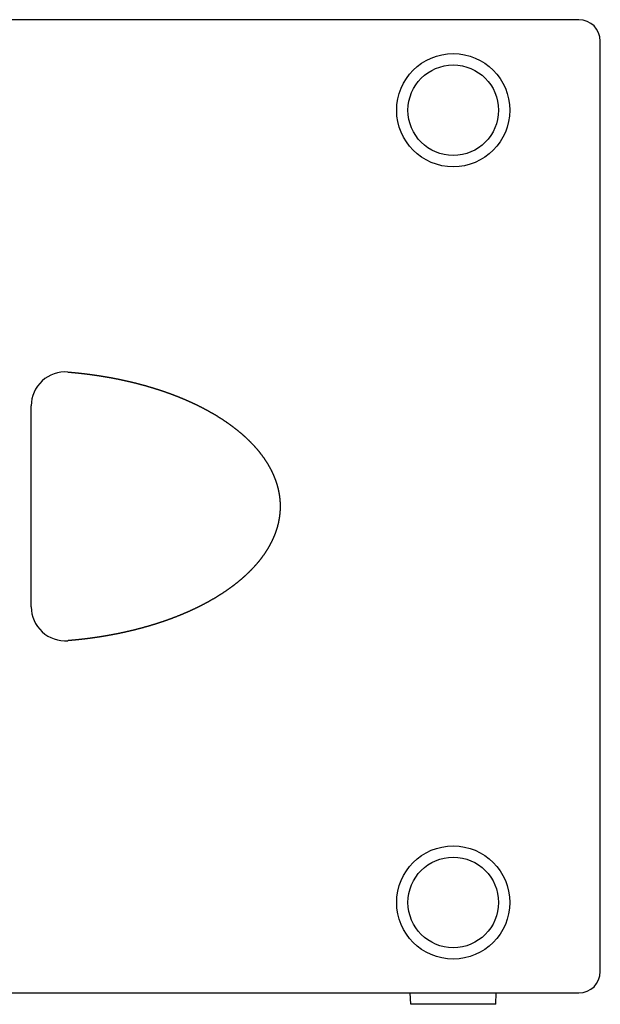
# Model space of a CAD drawing. Extents: x -55 to 3310, y -427 to 1727.
# Tile 3 of 79: x 199 to 455, y 487 to 922. Entities that reach past the tile are written whole.
import ezdxf

# ---------------------------------------------------------------- set-up
doc = ezdxf.new("R2010")
doc.units = 0
doc.linetypes.add('DURCHGEHEND', pattern=[0])
doc.layers.add('KF_PASSIO_SUB_15_RIGHT', color=7, linetype='DURCHGEHEND')

# ---------------------------------------------------------------- blocks, each defined once
blk = doc.blocks.new('KF_PASSIO_SUB_15_RIGHT')
at = {"layer": 'KF_PASSIO_SUB_15_RIGHT'}
for p, q in [((245.5, 0), (-245.5, 0)), ((255, -10), (255, -9.5)), ((255, -420), (255, -10)), ((3.5, -259.3938), (3.5, -170.6062)), ((255, -420.5), (255, -420)), ((-245.5, -430), (245.5, -430)), ((171.2, -435), (171.0254, -430)), ((208.8, -435), (208.9746, -430)), ((208.8, -435), (171.2, -435))]:
    blk.add_line(p, q, dxfattribs=at)
blk.add_polyline3d([(19.7154, -155.655, 0), (19.8625, -155.668, 0), (20.0095, -155.68, 0), (20.1566, -155.692, 0), (20.3036, -155.704, 0), (20.4507, -155.717, 0), (20.5978, -155.729, 0), (20.7449, -155.742, 0), (20.892, -155.755, 0), (21.0391, -155.768, 0), (21.1862, -155.781, 0), (21.3333, -155.794, 0), (21.4804, -155.807, 0), (21.6275, -155.82, 0), (21.7746, -155.834, 0), (21.9218, -155.847, 0), (22.0689, -155.861, 0), (22.216, -155.875, 0), (22.3632, -155.889, 0), (22.5103, -155.903, 0), (22.6575, -155.917, 0), (22.8046, -155.931, 0), (22.9518, -155.946, 0), (23.0989, -155.96, 0), (23.2461, -155.975, 0), (23.3932, -155.989, 0), (23.5404, -156.004, 0), (23.6876, -156.019, 0), (23.8347, -156.034, 0), (23.9819, -156.049, 0), (24.129, -156.065, 0), (24.2762, -156.08, 0), (24.4234, -156.095, 0), (24.5705, -156.111, 0), (24.7177, -156.127, 0), (24.8649, -156.143, 0), (25.012, -156.159, 0), (25.1592, -156.175, 0), (25.3063, -156.191, 0), (25.4535, -156.207, 0), (25.6006, -156.223, 0), (25.7478, -156.24, 0), (25.8949, -156.257, 0), (26.0421, -156.273, 0), (26.1892, -156.29, 0), (26.3364, -156.307, 0), (26.4835, -156.324, 0), (26.6306, -156.342, 0), (26.7778, -156.359, 0), (26.9249, -156.376, 0), (27.072, -156.394, 0), (27.2191, -156.411, 0), (27.3662, -156.429, 0), (27.5134, -156.447, 0), (27.6605, -156.465, 0), (27.8076, -156.483, 0), (27.9546, -156.502, 0), (28.1017, -156.52, 0), (28.2488, -156.538, 0), (28.3959, -156.557, 0), (28.5429, -156.576, 0), (28.69, -156.594, 0), (28.837, -156.613, 0), (28.9841, -156.632, 0), (29.1311, -156.652, 0), (29.2781, -156.671, 0), (29.4251, -156.69, 0), (29.5721, -156.71, 0), (29.7191, -156.729, 0), (29.8661, -156.749, 0), (30.0131, -156.769, 0), (30.1601, -156.789, 0), (30.307, -156.809, 0), (30.454, -156.829, 0), (30.6009, -156.849, 0), (30.7478, -156.87, 0), (30.8948, -156.89, 0), (31.0417, -156.911, 0), (31.1886, -156.932, 0), (31.3354, -156.953, 0), (31.4823, -156.974, 0), (31.6292, -156.995, 0), (31.776, -157.016, 0), (31.9228, -157.038, 0), (32.0697, -157.059, 0), (32.2165, -157.081, 0), (32.3633, -157.102, 0), (32.51, -157.124, 0), (32.6568, -157.146, 0), (32.8035, -157.168, 0), (32.9503, -157.19, 0), (33.097, -157.213, 0), (33.2437, -157.235, 0), (33.3904, -157.258, 0), (33.5371, -157.28, 0), (33.6837, -157.303, 0), (33.8304, -157.326, 0), (33.977, -157.349, 0), (34.1236, -157.372, 0), (34.2702, -157.395, 0), (34.4168, -157.419, 0), (34.5634, -157.442, 0), (34.7099, -157.466, 0), (34.8564, -157.489, 0), (35.0029, -157.513, 0), (35.1494, -157.537, 0), (35.2959, -157.561, 0), (35.4423, -157.585, 0), (35.5888, -157.61, 0), (35.7352, -157.634, 0), (35.8816, -157.659, 0), (36.028, -157.683, 0), (36.1743, -157.708, 0), (36.3207, -157.733, 0), (36.467, -157.758, 0), (36.6133, -157.783, 0), (36.7595, -157.808, 0), (36.9058, -157.834, 0), (37.052, -157.859, 0), (37.1982, -157.885, 0), (37.3444, -157.91, 0), (37.4906, -157.936, 0), (37.6367, -157.962, 0), (37.7829, -157.988, 0), (37.929, -158.015, 0), (38.075, -158.041, 0), (38.2211, -158.067, 0), (38.3671, -158.094, 0), (38.5131, -158.121, 0), (38.6591, -158.147, 0), (38.8051, -158.174, 0), (38.951, -158.201, 0), (39.0969, -158.228, 0), (39.2428, -158.256, 0), (39.3887, -158.283, 0), (39.5345, -158.311, 0), (39.6803, -158.338, 0), (39.8261, -158.366, 0), (39.9718, -158.394, 0), (40.1176, -158.422, 0), (40.2633, -158.45, 0), (40.4089, -158.478, 0), (40.5546, -158.507, 0), (40.7002, -158.535, 0), (40.8458, -158.564, 0), (40.9914, -158.592, 0), (41.1369, -158.621, 0), (41.2824, -158.65, 0), (41.4279, -158.679, 0), (41.5733, -158.709, 0), (41.7188, -158.738, 0), (41.8642, -158.767, 0), (42.0095, -158.797, 0), (42.1549, -158.827, 0), (42.3002, -158.856, 0), (42.4454, -158.886, 0), (42.5907, -158.916, 0), (42.7359, -158.947, 0), (42.8811, -158.977, 0), (43.0262, -159.007, 0), (43.1713, -159.038, 0), (43.3164, -159.068, 0), (43.4615, -159.099, 0), (43.6065, -159.13, 0), (43.7515, -159.161, 0), (43.8964, -159.192, 0), (44.0414, -159.224, 0), (44.1863, -159.255, 0), (44.3311, -159.287, 0), (44.4759, -159.318, 0), (44.6207, -159.35, 0), (44.7655, -159.382, 0), (44.9102, -159.414, 0), (45.0549, -159.446, 0), (45.1995, -159.478, 0), (45.3441, -159.511, 0), (45.4887, -159.543, 0), (45.6333, -159.576, 0), (45.7778, -159.609, 0), (45.9223, -159.641, 0), (46.0667, -159.674, 0), (46.2111, -159.708, 0), (46.3554, -159.741, 0), (46.4998, -159.774, 0), (46.6441, -159.808, 0), (46.7883, -159.841, 0), (46.9325, -159.875, 0), (47.0767, -159.909, 0), (47.2208, -159.943, 0), (47.3649, -159.977, 0), (47.509, -160.011, 0), (47.653, -160.046, 0), (47.797, -160.08, 0), (47.9409, -160.115, 0), (48.0848, -160.149, 0), (48.2287, -160.184, 0), (48.3725, -160.219, 0), (48.5163, -160.254, 0), (48.66, -160.29, 0), (48.8037, -160.325, 0), (48.9474, -160.36, 0), (49.091, -160.396, 0), (49.2345, -160.432, 0), (49.3781, -160.468, 0), (49.5216, -160.504, 0), (49.665, -160.54, 0), (49.8084, -160.576, 0), (49.9518, -160.612, 0), (50.0951, -160.649, 0), (50.2384, -160.685, 0), (50.3816, -160.722, 0), (50.5248, -160.759, 0), (50.6679, -160.796, 0), (50.811, -160.833, 0), (50.9541, -160.87, 0), (51.0971, -160.908, 0), (51.24, -160.945, 0), (51.383, -160.983, 0), (51.5258, -161.021, 0), (51.6687, -161.058, 0), (51.8114, -161.096, 0), (51.9542, -161.135, 0), (52.0969, -161.173, 0), (52.2395, -161.211, 0), (52.3821, -161.25, 0), (52.5246, -161.288, 0), (52.6671, -161.327, 0), (52.8096, -161.366, 0), (52.952, -161.405, 0), (53.0943, -161.444, 0), (53.2366, -161.483, 0), (53.3789, -161.523, 0), (53.5211, -161.562, 0), (53.6632, -161.602, 0), (53.8053, -161.642, 0), (53.9474, -161.682, 0), (54.0894, -161.722, 0), (54.2314, -161.762, 0), (54.3733, -161.802, 0), (54.5151, -161.843, 0), (54.6569, -161.883, 0), (54.7987, -161.924, 0), (54.9404, -161.965, 0), (55.082, -162.006, 0), (55.2236, -162.047, 0), (55.3651, -162.088, 0), (55.5066, -162.129, 0), (55.6481, -162.171, 0), (55.7894, -162.212, 0), (55.9308, -162.254, 0), (56.072, -162.296, 0), (56.2133, -162.338, 0), (56.3544, -162.38, 0), (56.4955, -162.422, 0), (56.6366, -162.465, 0), (56.7776, -162.507, 0), (56.9185, -162.55, 0), (57.0594, -162.593, 0), (57.2002, -162.635, 0), (57.341, -162.678, 0), (57.4817, -162.722, 0), (57.6224, -162.765, 0), (57.763, -162.808, 0), (57.9036, -162.852, 0), (58.0441, -162.896, 0), (58.1845, -162.939, 0), (58.3249, -162.983, 0), (58.4652, -163.027, 0), (58.6054, -163.072, 0), (58.7456, -163.116, 0), (58.8858, -163.16, 0), (59.0259, -163.205, 0), (59.1659, -163.25, 0), (59.3059, -163.295, 0), (59.4458, -163.34, 0), (59.5856, -163.385, 0), (59.7254, -163.43, 0), (59.8651, -163.475, 0), (60.0048, -163.521, 0), (60.1444, -163.567, 0), (60.2839, -163.612, 0), (60.4234, -163.658, 0), (60.5628, -163.704, 0), (60.7021, -163.751, 0), (60.8414, -163.797, 0), (60.9806, -163.843, 0), (61.1198, -163.89, 0), (61.2589, -163.937, 0), (61.3979, -163.984, 0), (61.5369, -164.031, 0), (61.6758, -164.078, 0), (61.8147, -164.125, 0), (61.9534, -164.173, 0), (62.0922, -164.22, 0), (62.2308, -164.268, 0), (62.3694, -164.316, 0), (62.5079, -164.364, 0), (62.6464, -164.412, 0), (62.7847, -164.46, 0), (62.9231, -164.508, 0), (63.0613, -164.557, 0), (63.1995, -164.605, 0), (63.3376, -164.654, 0), (63.4757, -164.703, 0), (63.6137, -164.752, 0), (63.7516, -164.801, 0), (63.8894, -164.85, 0), (64.0272, -164.9, 0), (64.1649, -164.949, 0), (64.3025, -164.999, 0), (64.4401, -165.049, 0), (64.5776, -165.099, 0), (64.715, -165.149, 0), (64.8524, -165.199, 0), (64.9897, -165.25, 0), (65.1269, -165.3, 0), (65.2641, -165.351, 0), (65.4011, -165.402, 0), (65.5381, -165.453, 0), (65.6751, -165.504, 0), (65.8119, -165.555, 0), (65.9487, -165.606, 0), (66.0854, -165.658, 0), (66.222, -165.71, 0), (66.3586, -165.761, 0), (66.4951, -165.813, 0), (66.6315, -165.865, 0), (66.7679, -165.918, 0), (66.9041, -165.97, 0), (67.0403, -166.022, 0), (67.1764, -166.075, 0), (67.3125, -166.128, 0), (67.4484, -166.181, 0), (67.5843, -166.234, 0), (67.7201, -166.287, 0), (67.8558, -166.34, 0), (67.9915, -166.394, 0), (68.1271, -166.447, 0), (68.2626, -166.501, 0), (68.398, -166.555, 0), (68.5333, -166.609, 0), (68.6686, -166.663, 0), (68.8038, -166.717, 0), (68.9389, -166.772, 0), (69.0739, -166.826, 0), (69.2088, -166.881, 0), (69.3437, -166.936, 0), (69.4785, -166.991, 0), (69.6131, -167.046, 0), (69.7478, -167.102, 0), (69.8823, -167.157, 0), (70.0167, -167.213, 0), (70.1511, -167.268, 0), (70.2854, -167.324, 0), (70.4196, -167.38, 0), (70.5537, -167.436, 0), (70.6878, -167.493, 0), (70.8217, -167.549, 0), (70.9556, -167.606, 0), (71.0894, -167.663, 0), (71.2231, -167.719, 0), (71.3567, -167.776, 0), (71.4902, -167.834, 0), (71.6236, -167.891, 0), (71.757, -167.948, 0), (71.8903, -168.006, 0), (72.0234, -168.064, 0), (72.1565, -168.122, 0), (72.2895, -168.18, 0), (72.4225, -168.238, 0), (72.5553, -168.296, 0), (72.688, -168.355, 0), (72.8207, -168.413, 0), (72.9533, -168.472, 0), (73.0857, -168.531, 0), (73.2181, -168.59, 0), (73.3504, -168.649, 0), (73.4826, -168.709, 0), (73.6147, -168.768, 0), (73.7468, -168.828, 0), (73.8787, -168.888, 0), (74.0105, -168.948, 0), (74.1423, -169.008, 0), (74.2739, -169.068, 0), (74.4055, -169.129, 0), (74.537, -169.189, 0), (74.6683, -169.25, 0), (74.7996, -169.311, 0), (74.9308, -169.372, 0), (75.0619, -169.433, 0), (75.1929, -169.494, 0), (75.3238, -169.556, 0), (75.4546, -169.617, 0), (75.5853, -169.679, 0), (75.7159, -169.741, 0), (75.8464, -169.803, 0), (75.9768, -169.865, 0), (76.1072, -169.927, 0), (76.2374, -169.99, 0), (76.3675, -170.053, 0), (76.4975, -170.115, 0), (76.6274, -170.178, 0), (76.7572, -170.242, 0), (76.887, -170.305, 0), (77.0166, -170.368, 0), (77.1461, -170.432, 0), (77.2755, -170.496, 0), (77.4049, -170.559, 0), (77.5342, -170.624, 0), (77.6634, -170.688, 0), (77.7926, -170.752, 0), (77.9217, -170.817, 0), (78.0507, -170.882, 0), (78.1797, -170.947, 0), (78.3086, -171.012, 0), (78.4374, -171.077, 0), (78.5661, -171.142, 0), (78.6947, -171.208, 0), (78.8233, -171.274, 0), (78.9518, -171.34, 0), (79.0802, -171.406, 0), (79.2085, -171.472, 0), (79.3368, -171.539, 0), (79.465, -171.605, 0), (79.593, -171.672, 0), (79.721, -171.739, 0), (79.849, -171.806, 0), (79.9768, -171.874, 0), (80.1045, -171.941, 0), (80.2322, -172.009, 0), (80.3598, -172.077, 0), (80.4872, -172.145, 0), (80.6146, -172.213, 0), (80.7419, -172.281, 0), (80.8691, -172.35, 0), (80.9962, -172.418, 0), (81.1232, -172.487, 0), (81.2501, -172.556, 0), (81.377, -172.626, 0), (81.5037, -172.695, 0), (81.6303, -172.765, 0), (81.7568, -172.834, 0), (81.8832, -172.904, 0), (82.0096, -172.974, 0), (82.1358, -173.045, 0), (82.2619, -173.115, 0), (82.3879, -173.186, 0), (82.5138, -173.256, 0), (82.6396, -173.327, 0), (82.7653, -173.399, 0), (82.8908, -173.47, 0), (83.0163, -173.541, 0), (83.1417, -173.613, 0), (83.2669, -173.685, 0), (83.392, -173.757, 0), (83.5171, -173.829, 0), (83.642, -173.901, 0), (83.7667, -173.974, 0), (83.8914, -174.047, 0), (84.016, -174.119, 0), (84.1404, -174.192, 0), (84.2647, -174.266, 0), (84.3889, -174.339, 0), (84.513, -174.413, 0), (84.6369, -174.486, 0), (84.7607, -174.56, 0), (84.8845, -174.634, 0), (85.008, -174.709, 0), (85.1315, -174.783, 0), (85.2548, -174.858, 0), (85.378, -174.932, 0), (85.5011, -175.007, 0), (85.624, -175.082, 0), (85.7468, -175.158, 0), (85.8695, -175.233, 0), (85.992, -175.309, 0), (86.1144, -175.385, 0), (86.2367, -175.461, 0), (86.3588, -175.537, 0), (86.4808, -175.613, 0), (86.6026, -175.69, 0), (86.7244, -175.766, 0), (86.8459, -175.843, 0), (86.9674, -175.92, 0), (87.0887, -175.997, 0), (87.2098, -176.075, 0), (87.3308, -176.152, 0), (87.4517, -176.23, 0), (87.5724, -176.308, 0), (87.693, -176.386, 0), (87.8134, -176.464, 0), (87.9337, -176.543, 0), (88.0538, -176.621, 0), (88.1737, -176.7, 0), (88.2936, -176.779, 0), (88.4132, -176.858, 0), (88.5327, -176.937, 0), (88.6521, -177.017, 0), (88.7713, -177.097, 0), (88.8904, -177.176, 0), (89.0093, -177.256, 0), (89.128, -177.337, 0), (89.2466, -177.417, 0), (89.365, -177.497, 0), (89.4832, -177.578, 0), (89.6013, -177.659, 0), (89.7192, -177.74, 0), (89.837, -177.821, 0), (89.9546, -177.903, 0), (90.072, -177.984, 0), (90.1893, -178.066, 0), (90.3064, -178.148, 0), (90.4233, -178.23, 0), (90.5401, -178.312, 0), (90.6567, -178.395, 0), (90.7731, -178.477, 0), (90.8893, -178.56, 0), (91.0054, -178.643, 0), (91.1213, -178.726, 0), (91.237, -178.81, 0), (91.3526, -178.893, 0), (91.4679, -178.977, 0), (91.5831, -179.061, 0), (91.6981, -179.145, 0), (91.8129, -179.229, 0), (91.9276, -179.313, 0), (92.0421, -179.398, 0), (92.1563, -179.482, 0), (92.2704, -179.567, 0), (92.3843, -179.652, 0), (92.4981, -179.738, 0), (92.6116, -179.823, 0), (92.725, -179.909, 0), (92.8381, -179.994, 0), (92.9511, -180.08, 0), (93.0639, -180.166, 0), (93.1765, -180.253, 0), (93.2889, -180.339, 0), (93.4011, -180.426, 0), (93.5131, -180.513, 0), (93.6249, -180.6, 0), (93.7365, -180.687, 0), (93.8479, -180.774, 0), (93.9592, -180.862, 0), (94.0702, -180.949, 0), (94.181, -181.037, 0), (94.2916, -181.125, 0), (94.402, -181.213, 0), (94.5123, -181.302, 0), (94.6223, -181.39, 0), (94.7321, -181.479, 0), (94.8417, -181.568, 0), (94.9511, -181.657, 0), (95.0602, -181.746, 0), (95.1692, -181.836, 0), (95.278, -181.925, 0), (95.3865, -182.015, 0), (95.4949, -182.105, 0), (95.603, -182.195, 0), (95.7109, -182.286, 0), (95.8186, -182.376, 0), (95.9261, -182.467, 0), (96.0334, -182.558, 0), (96.1405, -182.649, 0), (96.2473, -182.74, 0), (96.3539, -182.831, 0), (96.4603, -182.923, 0), (96.5665, -183.015, 0), (96.6724, -183.107, 0), (96.7782, -183.199, 0), (96.8837, -183.291, 0), (96.9889, -183.383, 0), (97.094, -183.476, 0), (97.1988, -183.569, 0), (97.3034, -183.662, 0), (97.4078, -183.755, 0), (97.5119, -183.848, 0), (97.6158, -183.942, 0), (97.7195, -184.035, 0), (97.8229, -184.129, 0), (97.9261, -184.223, 0), (98.0291, -184.317, 0), (98.1318, -184.412, 0), (98.2343, -184.506, 0), (98.3366, -184.601, 0), (98.4386, -184.696, 0), (98.5404, -184.791, 0), (98.642, -184.886, 0), (98.7433, -184.982, 0), (98.8443, -185.077, 0), (98.9451, -185.173, 0), (99.0457, -185.269, 0), (99.146, -185.365, 0), (99.2461, -185.461, 0), (99.3459, -185.558, 0), (99.4455, -185.654, 0), (99.5448, -185.751, 0), (99.6439, -185.848, 0), (99.7428, -185.945, 0), (99.8413, -186.043, 0), (99.9397, -186.14, 0), (100.038, -186.238, 0), (100.136, -186.336, 0), (100.233, -186.434, 0), (100.33, -186.532, 0), (100.428, -186.631, 0), (100.524, -186.73, 0), (100.621, -186.828, 0), (100.717, -186.928, 0), (100.814, -187.027, 0), (100.909, -187.126, 0), (101.005, -187.226, 0), (101.101, -187.326, 0), (101.196, -187.426, 0), (101.291, -187.526, 0), (101.385, -187.627, 0), (101.48, -187.727, 0), (101.574, -187.828, 0), (101.668, -187.929, 0), (101.761, -188.03, 0), (101.855, -188.132, 0), (101.948, -188.233, 0), (102.04, -188.335, 0), (102.133, -188.437, 0), (102.225, -188.54, 0), (102.317, -188.642, 0), (102.409, -188.745, 0), (102.501, -188.847, 0), (102.592, -188.95, 0), (102.683, -189.053, 0), (102.773, -189.157, 0), (102.864, -189.26, 0), (102.954, -189.364, 0), (103.044, -189.468, 0), (103.133, -189.572, 0), (103.223, -189.677, 0), (103.312, -189.781, 0), (103.4, -189.886, 0), (103.489, -189.991, 0), (103.577, -190.096, 0), (103.665, -190.201, 0), (103.752, -190.307, 0), (103.84, -190.412, 0), (103.927, -190.518, 0), (104.013, -190.624, 0), (104.1, -190.731, 0), (104.186, -190.837, 0), (104.272, -190.944, 0), (104.357, -191.051, 0), (104.442, -191.158, 0), (104.527, -191.265, 0), (104.612, -191.372, 0), (104.696, -191.48, 0), (104.78, -191.588, 0), (104.864, -191.696, 0), (104.947, -191.804, 0), (105.03, -191.912, 0), (105.113, -192.021, 0), (105.195, -192.13, 0), (105.277, -192.238, 0), (105.359, -192.348, 0), (105.441, -192.457, 0), (105.522, -192.566, 0), (105.603, -192.676, 0), (105.683, -192.786, 0), (105.763, -192.896, 0), (105.843, -193.006, 0), (105.923, -193.117, 0), (106.002, -193.227, 0), (106.081, -193.338, 0), (106.16, -193.449, 0), (106.238, -193.56, 0), (106.316, -193.672, 0), (106.393, -193.783, 0), (106.47, -193.895, 0), (106.547, -194.007, 0), (106.624, -194.119, 0), (106.7, -194.232, 0), (106.776, -194.344, 0), (106.851, -194.457, 0), (106.926, -194.569, 0), (107.001, -194.682, 0), (107.076, -194.795, 0), (107.15, -194.909, 0), (107.223, -195.022, 0), (107.296, -195.136, 0), (107.369, -195.249, 0), (107.442, -195.363, 0), (107.514, -195.477, 0), (107.586, -195.592, 0), (107.657, -195.706, 0), (107.728, -195.82, 0), (107.799, -195.935, 0), (107.869, -196.05, 0), (107.939, -196.165, 0), (108.009, -196.28, 0), (108.078, -196.395, 0), (108.147, -196.511, 0), (108.215, -196.626, 0), (108.283, -196.742, 0), (108.351, -196.858, 0), (108.418, -196.974, 0), (108.485, -197.09, 0), (108.551, -197.206, 0), (108.617, -197.323, 0), (108.683, -197.439, 0), (108.748, -197.556, 0), (108.813, -197.673, 0), (108.877, -197.79, 0), (108.941, -197.907, 0), (109.005, -198.024, 0), (109.068, -198.141, 0), (109.131, -198.259, 0), (109.194, -198.376, 0), (109.256, -198.494, 0), (109.317, -198.612, 0), (109.378, -198.73, 0), (109.439, -198.848, 0), (109.5, -198.966, 0), (109.559, -199.085, 0), (109.619, -199.203, 0), (109.678, -199.322, 0), (109.737, -199.44, 0), (109.795, -199.559, 0), (109.853, -199.678, 0), (109.91, -199.797, 0), (109.967, -199.917, 0), (110.024, -200.036, 0), (110.08, -200.155, 0), (110.136, -200.275, 0), (110.191, -200.395, 0), (110.246, -200.514, 0), (110.301, -200.634, 0), (110.355, -200.754, 0), (110.408, -200.874, 0), (110.461, -200.995, 0), (110.514, -201.115, 0), (110.566, -201.235, 0), (110.618, -201.356, 0), (110.669, -201.476, 0), (110.72, -201.597, 0), (110.771, -201.718, 0), (110.821, -201.839, 0), (110.871, -201.96, 0), (110.92, -202.081, 0), (110.969, -202.202, 0), (111.017, -202.324, 0), (111.065, -202.445, 0), (111.112, -202.567, 0), (111.159, -202.688, 0), (111.206, -202.81, 0), (111.252, -202.932, 0), (111.298, -203.054, 0), (111.343, -203.176, 0), (111.388, -203.298, 0), (111.432, -203.421, 0), (111.476, -203.544, 0), (111.52, -203.666, 0), (111.563, -203.789, 0), (111.605, -203.913, 0), (111.648, -204.036, 0), (111.689, -204.159, 0), (111.731, -204.283, 0), (111.772, -204.406, 0), (111.812, -204.53, 0), (111.852, -204.654, 0), (111.892, -204.778, 0), (111.931, -204.902, 0), (111.969, -205.027, 0), (112.008, -205.151, 0), (112.045, -205.276, 0), (112.083, -205.401, 0), (112.12, -205.525, 0), (112.156, -205.65, 0), (112.192, -205.776, 0), (112.227, -205.901, 0), (112.262, -206.026, 0), (112.297, -206.151, 0), (112.331, -206.277, 0), (112.365, -206.403, 0), (112.398, -206.528, 0), (112.43, -206.654, 0), (112.463, -206.78, 0), (112.494, -206.906, 0), (112.526, -207.032, 0), (112.556, -207.159, 0), (112.587, -207.285, 0), (112.616, -207.411, 0), (112.646, -207.538, 0), (112.675, -207.664, 0), (112.703, -207.791, 0), (112.731, -207.918, 0), (112.758, -208.045, 0), (112.785, -208.172, 0), (112.812, -208.299, 0), (112.838, -208.426, 0), (112.863, -208.553, 0), (112.888, -208.68, 0), (112.913, -208.807, 0), (112.937, -208.935, 0), (112.96, -209.062, 0), (112.983, -209.189, 0), (113.005, -209.317, 0), (113.027, -209.445, 0), (113.049, -209.572, 0), (113.07, -209.7, 0), (113.09, -209.828, 0), (113.11, -209.955, 0), (113.13, -210.083, 0), (113.149, -210.211, 0), (113.167, -210.339, 0), (113.185, -210.467, 0), (113.203, -210.595, 0), (113.22, -210.723, 0), (113.236, -210.851, 0), (113.252, -210.979, 0), (113.268, -211.107, 0), (113.283, -211.235, 0), (113.297, -211.363, 0), (113.311, -211.491, 0), (113.325, -211.619, 0), (113.338, -211.747, 0), (113.35, -211.876, 0), (113.362, -212.004, 0), (113.374, -212.132, 0), (113.385, -212.26, 0), (113.395, -212.388, 0), (113.405, -212.517, 0), (113.415, -212.645, 0), (113.424, -212.773, 0), (113.432, -212.901, 0), (113.44, -213.029, 0), (113.448, -213.158, 0), (113.455, -213.286, 0), (113.461, -213.414, 0), (113.467, -213.542, 0), (113.473, -213.67, 0), (113.478, -213.799, 0), (113.482, -213.927, 0), (113.486, -214.055, 0), (113.49, -214.183, 0), (113.493, -214.311, 0), (113.495, -214.439, 0), (113.497, -214.567, 0), (113.499, -214.695, 0), (113.5, -214.823, 0), (113.5, -214.951, 0), (113.5, -215.078, 0), (113.499, -215.206, 0), (113.498, -215.334, 0), (113.497, -215.462, 0), (113.495, -215.59, 0), (113.492, -215.717, 0), (113.489, -215.845, 0), (113.486, -215.973, 0), (113.482, -216.101, 0), (113.477, -216.228, 0), (113.472, -216.356, 0), (113.466, -216.484, 0), (113.46, -216.612, 0), (113.454, -216.739, 0), (113.447, -216.867, 0), (113.439, -216.995, 0), (113.431, -217.122, 0), (113.423, -217.25, 0), (113.414, -217.378, 0), (113.404, -217.505, 0), (113.394, -217.633, 0), (113.384, -217.76, 0), (113.373, -217.888, 0), (113.361, -218.016, 0), (113.349, -218.143, 0), (113.336, -218.271, 0), (113.323, -218.398, 0), (113.31, -218.526, 0), (113.296, -218.654, 0), (113.281, -218.781, 0), (113.266, -218.909, 0), (113.251, -219.036, 0), (113.235, -219.164, 0), (113.218, -219.291, 0), (113.201, -219.419, 0), (113.184, -219.546, 0), (113.166, -219.674, 0), (113.147, -219.801, 0), (113.128, -219.929, 0), (113.109, -220.056, 0), (113.089, -220.183, 0), (113.068, -220.311, 0), (113.047, -220.438, 0), (113.026, -220.566, 0), (113.004, -220.693, 0), (112.981, -220.82, 0), (112.958, -220.947, 0), (112.935, -221.074, 0), (112.911, -221.202, 0), (112.886, -221.329, 0), (112.861, -221.456, 0), (112.836, -221.583, 0), (112.81, -221.709, 0), (112.784, -221.836, 0), (112.757, -221.963, 0), (112.729, -222.09, 0), (112.701, -222.216, 0), (112.673, -222.343, 0), (112.644, -222.47, 0), (112.615, -222.596, 0), (112.585, -222.722, 0), (112.555, -222.849, 0), (112.524, -222.975, 0), (112.493, -223.101, 0), (112.461, -223.227, 0), (112.429, -223.353, 0), (112.396, -223.479, 0), (112.363, -223.605, 0), (112.329, -223.73, 0), (112.295, -223.856, 0), (112.261, -223.982, 0), (112.225, -224.107, 0), (112.19, -224.232, 0), (112.154, -224.357, 0), (112.118, -224.483, 0), (112.081, -224.608, 0), (112.043, -224.733, 0), (112.005, -224.857, 0), (111.967, -224.982, 0), (111.928, -225.107, 0), (111.889, -225.231, 0), (111.849, -225.355, 0), (111.809, -225.48, 0), (111.769, -225.604, 0), (111.727, -225.728, 0), (111.686, -225.851, 0), (111.644, -225.975, 0), (111.602, -226.099, 0), (111.559, -226.222, 0), (111.515, -226.346, 0), (111.472, -226.469, 0), (111.428, -226.592, 0), (111.383, -226.715, 0), (111.338, -226.837, 0), (111.292, -226.96, 0), (111.246, -227.083, 0), (111.2, -227.205, 0), (111.153, -227.327, 0), (111.106, -227.449, 0), (111.059, -227.571, 0), (111.01, -227.693, 0), (110.962, -227.814, 0), (110.913, -227.936, 0), (110.864, -228.057, 0), (110.814, -228.178, 0), (110.764, -228.299, 0), (110.713, -228.42, 0), (110.662, -228.54, 0), (110.611, -228.661, 0), (110.559, -228.781, 0), (110.507, -228.901, 0), (110.454, -229.021, 0), (110.401, -229.141, 0), (110.348, -229.261, 0), (110.294, -229.381, 0), (110.239, -229.5, 0), (110.185, -229.62, 0), (110.129, -229.739, 0), (110.074, -229.858, 0), (110.018, -229.978, 0), (109.961, -230.097, 0), (109.904, -230.216, 0), (109.847, -230.334, 0), (109.789, -230.453, 0), (109.731, -230.572, 0), (109.672, -230.69, 0), (109.613, -230.808, 0), (109.554, -230.927, 0), (109.494, -231.045, 0), (109.434, -231.163, 0), (109.373, -231.281, 0), (109.312, -231.398, 0), (109.25, -231.516, 0), (109.189, -231.633, 0), (109.126, -231.751, 0), (109.064, -231.868, 0), (109, -231.985, 0), (108.937, -232.102, 0), (108.873, -232.218, 0), (108.809, -232.335, 0), (108.744, -232.452, 0), (108.679, -232.568, 0), (108.614, -232.684, 0), (108.548, -232.8, 0), (108.481, -232.916, 0), (108.415, -233.032, 0), (108.348, -233.148, 0), (108.28, -233.263, 0), (108.212, -233.379, 0), (108.144, -233.494, 0), (108.075, -233.609, 0), (108.006, -233.724, 0), (107.937, -233.839, 0), (107.867, -233.954, 0), (107.797, -234.068, 0), (107.727, -234.183, 0), (107.656, -234.297, 0), (107.584, -234.411, 0), (107.513, -234.525, 0), (107.441, -234.639, 0), (107.368, -234.752, 0), (107.296, -234.866, 0), (107.222, -234.979, 0), (107.149, -235.092, 0), (107.075, -235.205, 0), (107.001, -235.318, 0), (106.926, -235.431, 0), (106.851, -235.543, 0), (106.776, -235.656, 0), (106.7, -235.768, 0), (106.624, -235.88, 0), (106.548, -235.992, 0), (106.471, -236.103, 0), (106.394, -236.215, 0), (106.317, -236.326, 0), (106.239, -236.437, 0), (106.161, -236.548, 0), (106.082, -236.659, 0), (106.003, -236.77, 0), (105.924, -236.88, 0), (105.845, -236.991, 0), (105.765, -237.101, 0), (105.685, -237.211, 0), (105.604, -237.321, 0), (105.524, -237.43, 0), (105.442, -237.54, 0), (105.361, -237.649, 0), (105.279, -237.758, 0), (105.197, -237.867, 0), (105.115, -237.976, 0), (105.032, -238.084, 0), (104.949, -238.192, 0), (104.866, -238.301, 0), (104.782, -238.409, 0), (104.698, -238.516, 0), (104.614, -238.624, 0), (104.529, -238.731, 0), (104.444, -238.839, 0), (104.359, -238.946, 0), (104.274, -239.053, 0), (104.188, -239.159, 0), (104.102, -239.266, 0), (104.015, -239.372, 0), (103.929, -239.478, 0), (103.842, -239.584, 0), (103.755, -239.69, 0), (103.667, -239.795, 0), (103.579, -239.901, 0), (103.491, -240.006, 0), (103.403, -240.111, 0), (103.314, -240.215, 0), (103.225, -240.32, 0), (103.136, -240.424, 0), (103.047, -240.528, 0), (102.957, -240.632, 0), (102.867, -240.736, 0), (102.777, -240.839, 0), (102.686, -240.942, 0), (102.595, -241.046, 0), (102.504, -241.148, 0), (102.413, -241.251, 0), (102.321, -241.354, 0), (102.23, -241.456, 0), (102.137, -241.558, 0), (102.045, -241.66, 0), (101.953, -241.761, 0), (101.86, -241.863, 0), (101.767, -241.964, 0), (101.673, -242.065, 0), (101.58, -242.165, 0), (101.486, -242.266, 0), (101.392, -242.366, 0), (101.297, -242.467, 0), (101.203, -242.567, 0), (101.108, -242.667, 0), (101.013, -242.766, 0), (100.917, -242.866, 0), (100.821, -242.965, 0), (100.725, -243.064, 0), (100.629, -243.163, 0), (100.533, -243.262, 0), (100.436, -243.361, 0), (100.339, -243.459, 0), (100.242, -243.557, 0), (100.144, -243.656, 0), (100.046, -243.753, 0), (99.9482, -243.851, 0), (99.8498, -243.949, 0), (99.7513, -244.046, 0), (99.6524, -244.143, 0), (99.5534, -244.24, 0), (99.454, -244.337, 0), (99.3544, -244.434, 0), (99.2546, -244.531, 0), (99.1545, -244.627, 0), (99.0542, -244.723, 0), (98.9537, -244.819, 0), (98.8528, -244.915, 0), (98.7518, -245.01, 0), (98.6505, -245.106, 0), (98.5489, -245.201, 0), (98.4472, -245.296, 0), (98.3451, -245.391, 0), (98.2429, -245.486, 0), (98.1404, -245.581, 0), (98.0376, -245.675, 0), (97.9347, -245.769, 0), (97.8315, -245.863, 0), (97.728, -245.957, 0), (97.6244, -246.051, 0), (97.5205, -246.144, 0), (97.4163, -246.238, 0), (97.312, -246.331, 0), (97.2074, -246.424, 0), (97.1026, -246.517, 0), (96.9975, -246.609, 0), (96.8923, -246.702, 0), (96.7868, -246.794, 0), (96.681, -246.886, 0), (96.5751, -246.978, 0), (96.4689, -247.07, 0), (96.3626, -247.161, 0), (96.256, -247.253, 0), (96.1492, -247.344, 0), (96.0421, -247.435, 0), (95.9349, -247.526, 0), (95.8274, -247.616, 0), (95.7197, -247.707, 0), (95.6118, -247.797, 0), (95.5037, -247.887, 0), (95.3954, -247.977, 0), (95.2869, -248.067, 0), (95.1782, -248.157, 0), (95.0692, -248.246, 0), (94.9601, -248.336, 0), (94.8507, -248.425, 0), (94.7412, -248.514, 0), (94.6314, -248.602, 0), (94.5214, -248.691, 0), (94.4113, -248.779, 0), (94.3009, -248.867, 0), (94.1903, -248.955, 0), (94.0796, -249.043, 0), (93.9686, -249.131, 0), (93.8574, -249.218, 0), (93.7461, -249.306, 0), (93.6345, -249.393, 0), (93.5228, -249.48, 0), (93.4109, -249.567, 0), (93.2987, -249.653, 0), (93.1864, -249.74, 0), (93.0739, -249.826, 0), (92.9612, -249.912, 0), (92.8483, -249.998, 0), (92.7352, -250.084, 0), (92.622, -250.169, 0), (92.5085, -250.255, 0), (92.3949, -250.34, 0), (92.2811, -250.425, 0), (92.1671, -250.51, 0), (92.053, -250.594, 0), (91.9386, -250.679, 0), (91.8241, -250.763, 0), (91.7094, -250.847, 0), (91.5945, -250.931, 0), (91.4794, -251.015, 0), (91.3642, -251.098, 0), (91.2488, -251.182, 0), (91.1332, -251.265, 0), (91.0175, -251.348, 0), (90.9016, -251.431, 0), (90.7855, -251.514, 0), (90.6693, -251.596, 0), (90.5528, -251.679, 0), (90.4363, -251.761, 0), (90.3195, -251.843, 0), (90.2026, -251.925, 0), (90.0855, -252.006, 0), (89.9683, -252.088, 0), (89.8509, -252.169, 0), (89.7334, -252.25, 0), (89.6156, -252.331, 0), (89.4978, -252.412, 0), (89.3798, -252.492, 0), (89.2616, -252.573, 0), (89.1432, -252.653, 0), (89.0248, -252.733, 0), (88.9061, -252.813, 0), (88.7873, -252.892, 0), (88.6684, -252.972, 0), (88.5493, -253.051, 0), (88.4301, -253.13, 0), (88.3107, -253.209, 0), (88.1912, -253.288, 0), (88.0715, -253.367, 0), (87.9517, -253.445, 0), (87.8317, -253.523, 0), (87.7116, -253.602, 0), (87.5914, -253.679, 0), (87.471, -253.757, 0), (87.3505, -253.835, 0), (87.2299, -253.912, 0), (87.1091, -253.989, 0), (86.9881, -254.066, 0), (86.8671, -254.143, 0), (86.7459, -254.22, 0), (86.6246, -254.296, 0), (86.5031, -254.373, 0), (86.3815, -254.449, 0), (86.2598, -254.525, 0), (86.138, -254.601, 0), (86.016, -254.676, 0), (85.8939, -254.752, 0), (85.7717, -254.827, 0), (85.6494, -254.902, 0), (85.5269, -254.977, 0), (85.4044, -255.051, 0), (85.2817, -255.126, 0), (85.1588, -255.2, 0), (85.0359, -255.275, 0), (84.9128, -255.349, 0), (84.7897, -255.422, 0), (84.6664, -255.496, 0), (84.543, -255.569, 0), (84.4195, -255.643, 0), (84.2958, -255.716, 0), (84.1721, -255.789, 0), (84.0483, -255.862, 0), (83.9243, -255.934, 0), (83.8003, -256.007, 0), (83.6761, -256.079, 0), (83.5518, -256.151, 0), (83.4274, -256.223, 0), (83.303, -256.294, 0), (83.1784, -256.366, 0), (83.0537, -256.437, 0), (82.9289, -256.508, 0), (82.804, -256.579, 0), (82.679, -256.65, 0), (82.554, -256.721, 0), (82.4288, -256.791, 0), (82.3035, -256.862, 0), (82.1781, -256.932, 0), (82.0527, -257.002, 0), (81.9271, -257.071, 0), (81.8015, -257.141, 0), (81.6758, -257.21, 0), (81.55, -257.28, 0), (81.424, -257.349, 0), (81.298, -257.418, 0), (81.1719, -257.486, 0), (81.0456, -257.555, 0), (80.9193, -257.623, 0), (80.7928, -257.691, 0), (80.6662, -257.76, 0), (80.5395, -257.827, 0), (80.4126, -257.895, 0), (80.2857, -257.963, 0), (80.1587, -258.03, 0), (80.0315, -258.098, 0), (79.9042, -258.165, 0), (79.7768, -258.232, 0), (79.6493, -258.299, 0), (79.5217, -258.365, 0), (79.394, -258.432, 0), (79.2662, -258.498, 0), (79.1382, -258.564, 0), (79.0102, -258.63, 0), (78.882, -258.696, 0), (78.7537, -258.762, 0), (78.6254, -258.828, 0), (78.4969, -258.893, 0), (78.3683, -258.958, 0), (78.2396, -259.023, 0), (78.1108, -259.088, 0), (77.9819, -259.153, 0), (77.8529, -259.218, 0), (77.7238, -259.282, 0), (77.5945, -259.347, 0), (77.4652, -259.411, 0), (77.3358, -259.475, 0), (77.2062, -259.539, 0), (77.0766, -259.603, 0), (76.9469, -259.666, 0), (76.817, -259.73, 0), (76.6871, -259.793, 0), (76.5571, -259.856, 0), (76.4269, -259.919, 0), (76.2967, -259.982, 0), (76.1663, -260.044, 0), (76.0359, -260.107, 0), (75.9054, -260.169, 0), (75.7747, -260.232, 0), (75.644, -260.294, 0), (75.5132, -260.355, 0), (75.3822, -260.417, 0), (75.2512, -260.479, 0), (75.1201, -260.54, 0), (74.9889, -260.602, 0), (74.8576, -260.663, 0), (74.7262, -260.724, 0), (74.5947, -260.785, 0), (74.4631, -260.845, 0), (74.3314, -260.906, 0), (74.1996, -260.966, 0), (74.0677, -261.026, 0), (73.9358, -261.087, 0), (73.8037, -261.147, 0), (73.6715, -261.206, 0), (73.5393, -261.266, 0), (73.407, -261.325, 0), (73.2746, -261.385, 0), (73.1421, -261.444, 0), (73.0095, -261.503, 0), (72.8768, -261.562, 0), (72.744, -261.621, 0), (72.6111, -261.679, 0), (72.4782, -261.738, 0), (72.3451, -261.796, 0), (72.212, -261.854, 0), (72.0788, -261.912, 0), (71.9455, -261.97, 0), (71.8121, -262.028, 0), (71.6787, -262.085, 0), (71.5451, -262.143, 0), (71.4115, -262.2, 0), (71.2778, -262.257, 0), (71.144, -262.314, 0), (71.0101, -262.371, 0), (70.8761, -262.428, 0), (70.7421, -262.484, 0), (70.608, -262.541, 0), (70.4738, -262.597, 0), (70.3395, -262.653, 0), (70.2051, -262.709, 0), (70.0707, -262.765, 0), (69.9361, -262.821, 0), (69.8015, -262.876, 0), (69.6668, -262.932, 0), (69.5321, -262.987, 0), (69.3972, -263.042, 0), (69.2623, -263.097, 0), (69.1273, -263.152, 0), (68.9923, -263.206, 0), (68.8571, -263.261, 0), (68.7219, -263.315, 0), (68.5866, -263.37, 0), (68.4513, -263.424, 0), (68.3158, -263.478, 0), (68.1803, -263.532, 0), (68.0447, -263.585, 0), (67.9091, -263.639, 0), (67.7733, -263.692, 0), (67.6375, -263.745, 0), (67.5017, -263.798, 0), (67.3657, -263.851, 0), (67.2297, -263.904, 0), (67.0936, -263.957, 0), (66.9574, -264.009, 0), (66.8212, -264.062, 0), (66.6849, -264.114, 0), (66.5486, -264.166, 0), (66.4121, -264.218, 0), (66.2756, -264.27, 0), (66.139, -264.322, 0), (66.0024, -264.373, 0), (65.8657, -264.425, 0), (65.7289, -264.476, 0), (65.5921, -264.527, 0), (65.4552, -264.578, 0), (65.3182, -264.629, 0), (65.1812, -264.68, 0), (65.0441, -264.73, 0), (64.9069, -264.781, 0), (64.7697, -264.831, 0), (64.6324, -264.881, 0), (64.495, -264.931, 0), (64.3576, -264.981, 0), (64.2201, -265.031, 0), (64.0826, -265.08, 0), (63.945, -265.13, 0), (63.8073, -265.179, 0), (63.6696, -265.228, 0), (63.5318, -265.277, 0), (63.394, -265.326, 0), (63.2561, -265.375, 0), (63.1181, -265.423, 0), (62.9801, -265.472, 0), (62.842, -265.52, 0), (62.7039, -265.568, 0), (62.5657, -265.617, 0), (62.4274, -265.664, 0), (62.2891, -265.712, 0), (62.1507, -265.76, 0), (62.0123, -265.807, 0), (61.8738, -265.855, 0), (61.7353, -265.902, 0), (61.5967, -265.949, 0), (61.4581, -265.996, 0), (61.3194, -266.043, 0), (61.1806, -266.09, 0), (61.0418, -266.136, 0), (60.9029, -266.183, 0), (60.764, -266.229, 0), (60.6251, -266.275, 0), (60.486, -266.321, 0), (60.347, -266.367, 0), (60.2079, -266.413, 0), (60.0687, -266.458, 0), (59.9295, -266.504, 0), (59.7902, -266.549, 0), (59.6509, -266.594, 0), (59.5115, -266.639, 0), (59.3721, -266.684, 0), (59.2326, -266.729, 0), (59.0931, -266.773, 0), (58.9536, -266.818, 0), (58.814, -266.862, 0), (58.6743, -266.907, 0), (58.5346, -266.951, 0), (58.3949, -266.995, 0), (58.2551, -267.038, 0), (58.1152, -267.082, 0), (57.9754, -267.126, 0), (57.8354, -267.169, 0), (57.6955, -267.212, 0), (57.5555, -267.256, 0), (57.4154, -267.299, 0), (57.2753, -267.342, 0), (57.1352, -267.384, 0), (56.995, -267.427, 0), (56.8548, -267.469, 0), (56.7145, -267.512, 0), (56.5742, -267.554, 0), (56.4338, -267.596, 0), (56.2934, -267.638, 0), (56.153, -267.68, 0), (56.0126, -267.722, 0), (55.8721, -267.763, 0), (55.7315, -267.805, 0), (55.5909, -267.846, 0), (55.4503, -267.887, 0), (55.3097, -267.928, 0), (55.169, -267.969, 0), (55.0282, -268.01, 0), (54.8875, -268.05, 0), (54.7467, -268.091, 0), (54.6058, -268.131, 0), (54.465, -268.172, 0), (54.3241, -268.212, 0), (54.1831, -268.252, 0), (54.0421, -268.291, 0), (53.9011, -268.331, 0), (53.7601, -268.371, 0), (53.619, -268.41, 0), (53.4779, -268.45, 0), (53.3368, -268.489, 0), (53.1956, -268.528, 0), (53.0544, -268.567, 0), (52.9132, -268.606, 0), (52.7719, -268.644, 0), (52.6305, -268.683, 0), (52.4892, -268.721, 0), (52.3477, -268.76, 0), (52.2062, -268.798, 0), (52.0647, -268.836, 0), (51.9231, -268.874, 0), (51.7815, -268.911, 0), (51.6399, -268.949, 0), (51.4982, -268.987, 0), (51.3564, -269.024, 0), (51.2146, -269.061, 0), (51.0728, -269.099, 0), (50.9309, -269.136, 0), (50.7889, -269.173, 0), (50.647, -269.209, 0), (50.505, -269.246, 0), (50.3629, -269.283, 0), (50.2208, -269.319, 0), (50.0786, -269.355, 0), (49.9364, -269.392, 0), (49.7942, -269.428, 0), (49.6519, -269.464, 0), (49.5096, -269.499, 0), (49.3672, -269.535, 0), (49.2248, -269.571, 0), (49.0824, -269.606, 0), (48.9399, -269.641, 0), (48.7974, -269.677, 0), (48.6548, -269.712, 0), (48.5122, -269.747, 0), (48.3695, -269.781, 0), (48.2268, -269.816, 0), (48.0841, -269.851, 0), (47.9413, -269.885, 0), (47.7985, -269.92, 0), (47.6557, -269.954, 0), (47.5128, -269.988, 0), (47.3698, -270.022, 0), (47.2269, -270.056, 0), (47.0838, -270.089, 0), (46.9408, -270.123, 0), (46.7977, -270.157, 0), (46.6546, -270.19, 0), (46.5114, -270.223, 0), (46.3682, -270.256, 0), (46.225, -270.289, 0), (46.0817, -270.322, 0), (45.9384, -270.355, 0), (45.795, -270.388, 0), (45.6516, -270.42, 0), (45.5082, -270.452, 0), (45.3647, -270.485, 0), (45.2212, -270.517, 0), (45.0777, -270.549, 0), (44.9341, -270.581, 0), (44.7905, -270.613, 0), (44.6469, -270.644, 0), (44.5032, -270.676, 0), (44.3595, -270.707, 0), (44.2157, -270.739, 0), (44.0719, -270.77, 0), (43.9281, -270.801, 0), (43.7843, -270.832, 0), (43.6404, -270.863, 0), (43.4964, -270.893, 0), (43.3525, -270.924, 0), (43.2085, -270.954, 0), (43.0645, -270.985, 0), (42.9204, -271.015, 0), (42.7763, -271.045, 0), (42.6322, -271.075, 0), (42.488, -271.105, 0), (42.3438, -271.135, 0), (42.1996, -271.164, 0), (42.0554, -271.194, 0), (41.9111, -271.223, 0), (41.7667, -271.252, 0), (41.6224, -271.282, 0), (41.478, -271.311, 0), (41.3336, -271.34, 0), (41.1891, -271.368, 0), (41.0447, -271.397, 0), (40.9002, -271.426, 0), (40.7556, -271.454, 0), (40.611, -271.482, 0), (40.4664, -271.511, 0), (40.3218, -271.539, 0), (40.1772, -271.567, 0), (40.0325, -271.594, 0), (39.8877, -271.622, 0), (39.743, -271.65, 0), (39.5982, -271.677, 0), (39.4534, -271.705, 0), (39.3086, -271.732, 0), (39.1637, -271.759, 0), (39.0188, -271.786, 0), (38.8739, -271.813, 0), (38.7289, -271.84, 0), (38.584, -271.867, 0), (38.439, -271.893, 0), (38.2939, -271.919, 0), (38.1489, -271.946, 0), (38.0038, -271.972, 0), (37.8587, -271.998, 0), (37.7135, -272.024, 0), (37.5684, -272.05, 0), (37.4232, -272.076, 0), (37.2779, -272.101, 0), (37.1327, -272.127, 0), (36.9874, -272.152, 0), (36.8421, -272.177, 0), (36.6968, -272.203, 0), (36.5515, -272.228, 0), (36.4061, -272.253, 0), (36.2607, -272.277, 0), (36.1153, -272.302, 0), (35.9698, -272.327, 0), (35.8243, -272.351, 0), (35.6788, -272.375, 0), (35.5333, -272.4, 0), (35.3878, -272.424, 0), (35.2422, -272.448, 0), (35.0966, -272.472, 0), (34.951, -272.495, 0), (34.8054, -272.519, 0), (34.6597, -272.542, 0), (34.514, -272.566, 0), (34.3683, -272.589, 0), (34.2226, -272.612, 0), (34.0768, -272.635, 0), (33.9311, -272.658, 0), (33.7853, -272.681, 0), (33.6395, -272.704, 0), (33.4936, -272.726, 0), (33.3478, -272.749, 0), (33.2019, -272.771, 0), (33.056, -272.794, 0), (32.9101, -272.816, 0), (32.7641, -272.838, 0), (32.6182, -272.86, 0), (32.4722, -272.881, 0), (32.3262, -272.903, 0), (32.1802, -272.925, 0), (32.0341, -272.946, 0), (31.8881, -272.968, 0), (31.742, -272.989, 0), (31.5959, -273.01, 0), (31.4498, -273.031, 0), (31.3036, -273.052, 0), (31.1575, -273.073, 0), (31.0113, -273.093, 0), (30.8651, -273.114, 0), (30.7189, -273.134, 0), (30.5727, -273.154, 0), (30.4265, -273.175, 0), (30.2802, -273.195, 0), (30.1339, -273.215, 0), (29.9876, -273.235, 0), (29.8413, -273.254, 0), (29.695, -273.274, 0), (29.5486, -273.293, 0), (29.4023, -273.313, 0), (29.2559, -273.332, 0), (29.1095, -273.351, 0), (28.9631, -273.37, 0), (28.8167, -273.389, 0), (28.6702, -273.408, 0), (28.5238, -273.427, 0), (28.3773, -273.445, 0), (28.2308, -273.464, 0), (28.0843, -273.482, 0), (27.9378, -273.501, 0), (27.7913, -273.519, 0), (27.6447, -273.537, 0), (27.4982, -273.555, 0), (27.3516, -273.573, 0), (27.205, -273.59, 0), (27.0584, -273.608, 0), (26.9118, -273.625, 0), (26.7652, -273.643, 0), (26.6186, -273.66, 0), (26.4719, -273.677, 0), (26.3252, -273.694, 0), (26.1786, -273.711, 0), (26.0319, -273.728, 0), (25.8852, -273.744, 0), (25.7385, -273.761, 0), (25.5918, -273.778, 0), (25.445, -273.794, 0), (25.2983, -273.81, 0), (25.1515, -273.826, 0), (25.0048, -273.842, 0), (24.858, -273.858, 0), (24.7112, -273.874, 0), (24.5644, -273.89, 0), (24.4176, -273.905, 0), (24.2708, -273.921, 0), (24.1239, -273.936, 0), (23.9771, -273.951, 0), (23.8303, -273.966, 0), (23.6834, -273.981, 0), (23.5365, -273.996, 0), (23.3897, -274.011, 0), (23.2428, -274.026, 0), (23.0959, -274.04, 0), (22.949, -274.055, 0), (22.8021, -274.069, 0), (22.6552, -274.083, 0), (22.5082, -274.097, 0), (22.3613, -274.111, 0), (22.2144, -274.125, 0), (22.0674, -274.139, 0), (21.9205, -274.153, 0), (21.7735, -274.166, 0), (21.6265, -274.18, 0), (21.4796, -274.193, 0), (21.3326, -274.206, 0), (21.1856, -274.219, 0), (21.0386, -274.232, 0), (20.8916, -274.245, 0), (20.7446, -274.258, 0), (20.5976, -274.271, 0), (20.4506, -274.283, 0), (20.3035, -274.296, 0), (20.1565, -274.308, 0), (20.0095, -274.32, 0), (19.8625, -274.332, 0), (19.7154, -274.345, 0)], dxfattribs=at)
for centre, radius in [((190, -40), 25), ((190, -40), 20), ((190, -390), 25), ((190, -390), 20)]:
    blk.add_circle(centre, radius, dxfattribs=at)
for centre, radius, start, end in [((245.5, -9.5), 9.5, 0, 90), ((18.5, -170.6062), 15, 85.35235, 180), ((18.5, -259.3938), 15, 180, 274.64765), ((245.5, -420.5), 9.5, 270, 0)]:
    blk.add_arc(centre, radius, start, end, dxfattribs=at)

msp = doc.modelspace()

# ---------------------------------------------------------------- block references
at = {"layer": 'KF_PASSIO_SUB_15_RIGHT'}
msp.add_blockref('KF_PASSIO_SUB_15_RIGHT', (200.41, 921.76), dxfattribs=at)

doc.saveas('drawing.dxf')
